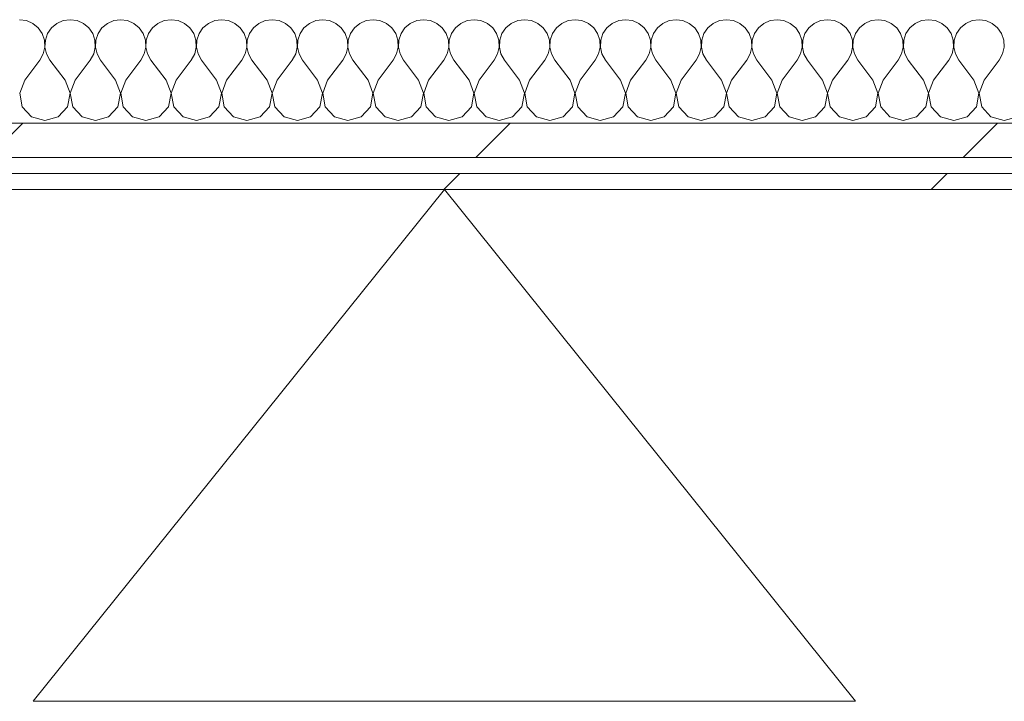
# Model space of a CAD drawing. Header units: millimetres. Extents: x -30280 to 22128, y -17757 to 4746.
# Tile 9 of 171: x -16057 to -15686, y -12597 to -12340. Entities that reach past the tile are written whole.
import ezdxf

# ---------------------------------------------------------------- set-up
doc = ezdxf.new("R2010")
doc.units = ezdxf.units.MM
doc.header["$MEASUREMENT"] = 0
doc.linetypes.add('Wipeout_Contour', pattern=[1000, 0, -1000])
doc.layers.add('Nuevo_01_2D_Acabats_Pluma_Nº__20', color=1, linetype='Continuous', lineweight=5)
doc.layers.add('Nuevo_08_E_Envans secs_Pluma_Nº__1', color=7, linetype='Continuous', lineweight=5)
doc.layers.add('Nuevo_08_E_Envans secs', color=7, linetype='Continuous')
for name, color, linetype, lineweight, true_color in [('Nuevo_08_E_Envans secs_Pluma_Nº__102', 7, 'Continuous', 5, 0xcccccc), ('Nuevo_08_E_Envans secs_Pluma_Nº__171', 171, 'Continuous', 13, 0xaaaaff), ('Nuevo_08_E_Envans secs_Pluma_Nº__177', 7, 'Continuous', 15, 0xf7e046)]:
    doc.layers.add(name, color=color, linetype=linetype, lineweight=lineweight, true_color=true_color)
pattern_1 = [(45, (0, 0), (-183.8478, 183.8478), [195, -65]), (45, (7e-14, 183.85), (-183.8478, 183.8478), [195, -65])]

# ---------------------------------------------------------------- blocks, each defined once
blk = doc.blocks.new('*X411')
at = {"layer": 'Nuevo_08_E_Envans secs_Pluma_Nº__102', "color": 254, "linetype": 'Continuous', "lineweight": 5, "true_color": 0xcccccc}
for p, q in [((-16054.54, -12340.29), (-16057.14, -12339.93)), ((-16052.14, -12341.35), (-16054.54, -12340.29)), ((-16050.11, -12343.03), (-16052.14, -12341.35)), ((-16043.1, -12341.35), (-16045.13, -12343.03)), ((-16040.7, -12340.29), (-16043.1, -12341.35)), ((-16038.1, -12339.93), (-16040.7, -12340.29)), ((-16035.49, -12340.29), (-16038.1, -12339.93)), ((-16033.09, -12341.35), (-16035.49, -12340.29)), ((-16031.06, -12343.03), (-16033.09, -12341.35)), ((-16024.05, -12341.35), (-16026.08, -12343.03)), ((-16021.65, -12340.29), (-16024.05, -12341.35)), ((-16019.05, -12339.93), (-16021.65, -12340.29)), ((-16016.45, -12340.29), (-16019.05, -12339.93)), ((-16014.04, -12341.35), (-16016.45, -12340.29)), ((-16012.02, -12343.03), (-16014.04, -12341.35)), ((-16005.01, -12341.35), (-16007.03, -12343.03)), ((-16002.6, -12340.29), (-16005.01, -12341.35)), ((-16000, -12339.93), (-16002.6, -12340.29)), ((-15997.4, -12340.29), (-16000, -12339.93)), ((-15994.99, -12341.35), (-15997.4, -12340.29)), ((-15992.97, -12343.03), (-15994.99, -12341.35)), ((-15985.96, -12341.35), (-15987.98, -12343.03)), ((-15983.55, -12340.29), (-15985.96, -12341.35)), ((-15980.95, -12339.93), (-15983.55, -12340.29)), ((-15978.35, -12340.29), (-15980.95, -12339.93)), ((-15975.95, -12341.35), (-15978.35, -12340.29)), ((-15973.92, -12343.03), (-15975.95, -12341.35)), ((-15966.91, -12341.35), (-15968.94, -12343.03)), ((-15964.51, -12340.29), (-15966.91, -12341.35)), ((-15961.9, -12339.93), (-15964.51, -12340.29)), ((-15959.3, -12340.29), (-15961.9, -12339.93)), ((-15956.9, -12341.35), (-15959.3, -12340.29)), ((-15954.87, -12343.03), (-15956.9, -12341.35)), ((-15947.86, -12341.35), (-15949.89, -12343.03)), ((-15945.46, -12340.29), (-15947.86, -12341.35)), ((-15942.86, -12339.93), (-15945.46, -12340.29)), ((-15940.25, -12340.29), (-15942.86, -12339.93)), ((-15937.85, -12341.35), (-15940.25, -12340.29)), ((-15935.83, -12343.03), (-15937.85, -12341.35)), ((-15928.82, -12341.35), (-15930.84, -12343.03)), ((-15926.41, -12340.29), (-15928.82, -12341.35)), ((-15923.81, -12339.93), (-15926.41, -12340.29)), ((-15921.21, -12340.29), (-15923.81, -12339.93)), ((-15918.8, -12341.35), (-15921.21, -12340.29)), ((-15916.78, -12343.03), (-15918.8, -12341.35)), ((-15909.77, -12341.35), (-15911.79, -12343.03)), ((-15907.36, -12340.29), (-15909.77, -12341.35)), ((-15904.76, -12339.93), (-15907.36, -12340.29)), ((-15902.16, -12340.29), (-15904.76, -12339.93)), ((-15899.75, -12341.35), (-15902.16, -12340.29)), ((-15897.73, -12343.03), (-15899.75, -12341.35)), ((-15890.72, -12341.35), (-15892.74, -12343.03)), ((-15888.32, -12340.29), (-15890.72, -12341.35)), ((-15885.71, -12339.93), (-15888.32, -12340.29)), ((-15883.11, -12340.29), (-15885.71, -12339.93)), ((-15880.71, -12341.35), (-15883.11, -12340.29)), ((-15878.68, -12343.03), (-15880.71, -12341.35)), ((-15871.67, -12341.35), (-15873.7, -12343.03)), ((-15869.27, -12340.29), (-15871.67, -12341.35)), ((-15866.67, -12339.93), (-15869.27, -12340.29)), ((-15864.06, -12340.29), (-15866.67, -12339.93)), ((-15861.66, -12341.35), (-15864.06, -12340.29)), ((-15859.64, -12343.03), (-15861.66, -12341.35)), ((-15852.63, -12341.35), (-15854.65, -12343.03)), ((-15850.22, -12340.29), (-15852.63, -12341.35)), ((-15847.62, -12339.93), (-15850.22, -12340.29)), ((-15845.02, -12340.29), (-15847.62, -12339.93)), ((-15842.61, -12341.35), (-15845.02, -12340.29)), ((-15840.59, -12343.03), (-15842.61, -12341.35)), ((-15833.58, -12341.35), (-15835.6, -12343.03)), ((-15831.17, -12340.29), (-15833.58, -12341.35)), ((-15828.57, -12339.93), (-15831.17, -12340.29)), ((-15825.97, -12340.29), (-15828.57, -12339.93)), ((-15823.56, -12341.35), (-15825.97, -12340.29)), ((-15821.54, -12343.03), (-15823.56, -12341.35)), ((-15814.53, -12341.35), (-15816.55, -12343.03)), ((-15812.13, -12340.29), (-15814.53, -12341.35)), ((-15809.52, -12339.93), (-15812.13, -12340.29)), ((-15806.92, -12340.29), (-15809.52, -12339.93)), ((-15804.52, -12341.35), (-15806.92, -12340.29)), ((-15802.49, -12343.03), (-15804.52, -12341.35)), ((-15795.48, -12341.35), (-15797.51, -12343.03)), ((-15793.08, -12340.29), (-15795.48, -12341.35)), ((-15790.48, -12339.93), (-15793.08, -12340.29)), ((-15787.87, -12340.29), (-15790.48, -12339.93)), ((-15785.47, -12341.35), (-15787.87, -12340.29)), ((-15783.45, -12343.03), (-15785.47, -12341.35)), ((-15776.44, -12341.35), (-15778.46, -12343.03)), ((-15774.03, -12340.29), (-15776.44, -12341.35)), ((-15771.43, -12339.93), (-15774.03, -12340.29)), ((-15768.83, -12340.29), (-15771.43, -12339.93)), ((-15766.42, -12341.35), (-15768.83, -12340.29)), ((-15764.4, -12343.03), (-15766.42, -12341.35)), ((-15757.39, -12341.35), (-15759.41, -12343.03)), ((-15754.98, -12340.29), (-15757.39, -12341.35)), ((-15752.38, -12339.93), (-15754.98, -12340.29)), ((-15749.78, -12340.29), (-15752.38, -12339.93)), ((-15747.37, -12341.35), (-15749.78, -12340.29)), ((-15745.35, -12343.03), (-15747.37, -12341.35)), ((-15738.34, -12341.35), (-15740.36, -12343.03)), ((-15735.94, -12340.29), (-15738.34, -12341.35)), ((-15733.33, -12339.93), (-15735.94, -12340.29)), ((-15730.73, -12340.29), (-15733.33, -12339.93)), ((-15728.33, -12341.35), (-15730.73, -12340.29)), ((-15726.3, -12343.03), (-15728.33, -12341.35)), ((-15719.29, -12341.35), (-15721.32, -12343.03)), ((-15716.89, -12340.29), (-15719.29, -12341.35)), ((-15714.29, -12339.93), (-15716.89, -12340.29)), ((-15711.68, -12340.29), (-15714.29, -12339.93)), ((-15709.28, -12341.35), (-15711.68, -12340.29)), ((-15707.26, -12343.03), (-15709.28, -12341.35)), ((-15700.25, -12341.35), (-15702.27, -12343.03)), ((-15697.84, -12340.29), (-15700.25, -12341.35)), ((-15695.24, -12339.93), (-15697.84, -12340.29)), ((-15692.64, -12340.29), (-15695.24, -12339.93)), ((-15690.23, -12341.35), (-15692.64, -12340.29)), ((-15688.21, -12343.03), (-15690.23, -12341.35)), ((-16048.62, -12345.19), (-16050.11, -12343.03)), ((-16047.78, -12347.68), (-16048.62, -12345.19)), ((-16046.61, -12345.19), (-16047.45, -12347.68)), ((-16045.13, -12343.03), (-16046.61, -12345.19)), ((-16029.58, -12345.19), (-16031.06, -12343.03)), ((-16028.74, -12347.68), (-16029.58, -12345.19)), ((-16027.57, -12345.19), (-16028.41, -12347.68)), ((-16026.08, -12343.03), (-16027.57, -12345.19)), ((-16010.53, -12345.19), (-16012.02, -12343.03)), ((-16009.69, -12347.68), (-16010.53, -12345.19)), ((-16008.52, -12345.19), (-16009.36, -12347.68)), ((-16007.03, -12343.03), (-16008.52, -12345.19)), ((-15991.48, -12345.19), (-15992.97, -12343.03)), ((-15990.64, -12347.68), (-15991.48, -12345.19)), ((-15989.47, -12345.19), (-15990.31, -12347.68)), ((-15987.98, -12343.03), (-15989.47, -12345.19)), ((-15972.43, -12345.19), (-15973.92, -12343.03)), ((-15971.59, -12347.68), (-15972.43, -12345.19)), ((-15970.42, -12345.19), (-15971.26, -12347.68)), ((-15968.94, -12343.03), (-15970.42, -12345.19)), ((-15953.39, -12345.19), (-15954.87, -12343.03)), ((-15952.55, -12347.68), (-15953.39, -12345.19)), ((-15951.38, -12345.19), (-15952.22, -12347.68)), ((-15949.89, -12343.03), (-15951.38, -12345.19)), ((-15934.34, -12345.19), (-15935.83, -12343.03)), ((-15933.5, -12347.68), (-15934.34, -12345.19)), ((-15932.33, -12345.19), (-15933.17, -12347.68)), ((-15930.84, -12343.03), (-15932.33, -12345.19)), ((-15915.29, -12345.19), (-15916.78, -12343.03)), ((-15914.45, -12347.68), (-15915.29, -12345.19)), ((-15913.28, -12345.19), (-15914.12, -12347.68)), ((-15911.79, -12343.03), (-15913.28, -12345.19)), ((-15896.24, -12345.19), (-15897.73, -12343.03)), ((-15895.4, -12347.68), (-15896.24, -12345.19)), ((-15894.23, -12345.19), (-15895.07, -12347.68)), ((-15892.74, -12343.03), (-15894.23, -12345.19)), ((-15877.2, -12345.19), (-15878.68, -12343.03)), ((-15876.36, -12347.68), (-15877.2, -12345.19)), ((-15875.19, -12345.19), (-15876.02, -12347.68)), ((-15873.7, -12343.03), (-15875.19, -12345.19)), ((-15858.15, -12345.19), (-15859.64, -12343.03)), ((-15857.31, -12347.68), (-15858.15, -12345.19)), ((-15856.14, -12345.19), (-15856.98, -12347.68)), ((-15854.65, -12343.03), (-15856.14, -12345.19)), ((-15839.1, -12345.19), (-15840.59, -12343.03)), ((-15838.26, -12347.68), (-15839.1, -12345.19)), ((-15837.09, -12345.19), (-15837.93, -12347.68)), ((-15835.6, -12343.03), (-15837.09, -12345.19)), ((-15820.05, -12345.19), (-15821.54, -12343.03)), ((-15819.21, -12347.68), (-15820.05, -12345.19)), ((-15818.04, -12345.19), (-15818.88, -12347.68)), ((-15816.55, -12343.03), (-15818.04, -12345.19)), ((-15801.01, -12345.19), (-15802.49, -12343.03)), ((-15800.17, -12347.68), (-15801.01, -12345.19)), ((-15798.99, -12345.19), (-15799.83, -12347.68)), ((-15797.51, -12343.03), (-15798.99, -12345.19)), ((-15781.96, -12345.19), (-15783.45, -12343.03)), ((-15781.12, -12347.68), (-15781.96, -12345.19)), ((-15779.95, -12345.19), (-15780.79, -12347.68)), ((-15778.46, -12343.03), (-15779.95, -12345.19)), ((-15762.91, -12345.19), (-15764.4, -12343.03)), ((-15762.07, -12347.68), (-15762.91, -12345.19)), ((-15760.9, -12345.19), (-15761.74, -12347.68)), ((-15759.41, -12343.03), (-15760.9, -12345.19)), ((-15743.86, -12345.19), (-15745.35, -12343.03)), ((-15743.02, -12347.68), (-15743.86, -12345.19)), ((-15741.85, -12345.19), (-15742.69, -12347.68)), ((-15740.36, -12343.03), (-15741.85, -12345.19)), ((-15724.81, -12345.19), (-15726.3, -12343.03)), ((-15723.98, -12347.68), (-15724.81, -12345.19)), ((-15722.8, -12345.19), (-15723.64, -12347.68)), ((-15721.32, -12343.03), (-15722.8, -12345.19)), ((-15705.77, -12345.19), (-15707.26, -12343.03)), ((-15704.93, -12347.68), (-15705.77, -12345.19)), ((-15703.76, -12345.19), (-15704.6, -12347.68)), ((-15702.27, -12343.03), (-15703.76, -12345.19)), ((-15686.72, -12345.19), (-15688.21, -12343.03)), ((-15685.88, -12347.68), (-15686.72, -12345.19)), ((-16047.66, -12350.31), (-16047.78, -12347.68)), ((-16047.45, -12347.68), (-16047.58, -12350.31)), ((-16028.61, -12350.31), (-16028.74, -12347.68)), ((-16028.41, -12347.68), (-16028.53, -12350.31)), ((-16009.56, -12350.31), (-16009.69, -12347.68)), ((-16009.36, -12347.68), (-16009.49, -12350.31)), ((-15990.51, -12350.31), (-15990.64, -12347.68)), ((-15990.31, -12347.68), (-15990.44, -12350.31)), ((-15971.47, -12350.31), (-15971.59, -12347.68)), ((-15971.26, -12347.68), (-15971.39, -12350.31)), ((-15952.42, -12350.31), (-15952.55, -12347.68)), ((-15952.22, -12347.68), (-15952.34, -12350.31)), ((-15933.37, -12350.31), (-15933.5, -12347.68)), ((-15933.17, -12347.68), (-15933.29, -12350.31)), ((-15914.32, -12350.31), (-15914.45, -12347.68)), ((-15914.12, -12347.68), (-15914.25, -12350.31)), ((-15895.28, -12350.31), (-15895.4, -12347.68)), ((-15895.07, -12347.68), (-15895.2, -12350.31)), ((-15876.23, -12350.31), (-15876.36, -12347.68)), ((-15876.02, -12347.68), (-15876.15, -12350.31)), ((-15857.18, -12350.31), (-15857.31, -12347.68)), ((-15856.98, -12347.68), (-15857.1, -12350.31)), ((-15838.13, -12350.31), (-15838.26, -12347.68)), ((-15837.93, -12347.68), (-15838.06, -12350.31)), ((-15819.09, -12350.31), (-15819.21, -12347.68)), ((-15818.88, -12347.68), (-15819.01, -12350.31)), ((-15800.04, -12350.31), (-15800.17, -12347.68)), ((-15799.83, -12347.68), (-15799.96, -12350.31)), ((-15780.99, -12350.31), (-15781.12, -12347.68)), ((-15780.79, -12347.68), (-15780.91, -12350.31)), ((-15761.94, -12350.31), (-15762.07, -12347.68)), ((-15761.74, -12347.68), (-15761.87, -12350.31)), ((-15742.9, -12350.31), (-15743.02, -12347.68)), ((-15742.69, -12347.68), (-15742.82, -12350.31)), ((-15723.85, -12350.31), (-15723.98, -12347.68)), ((-15723.64, -12347.68), (-15723.77, -12350.31)), ((-15704.8, -12350.31), (-15704.93, -12347.68)), ((-15704.6, -12347.68), (-15704.72, -12350.31)), ((-15685.75, -12350.31), (-15685.88, -12347.68)), ((-16049.52, -12355.17), (-16048.25, -12352.87)), ((-16048.25, -12352.87), (-16047.66, -12350.31)), ((-16047.58, -12350.31), (-16046.99, -12352.87)), ((-16046.99, -12352.87), (-16045.71, -12355.17)), ((-16030.48, -12355.17), (-16029.2, -12352.87)), ((-16029.2, -12352.87), (-16028.61, -12350.31)), ((-16028.53, -12350.31), (-16027.94, -12352.87)), ((-16027.94, -12352.87), (-16026.67, -12355.17)), ((-16011.43, -12355.17), (-16010.16, -12352.87)), ((-16010.16, -12352.87), (-16009.56, -12350.31)), ((-16009.49, -12350.31), (-16008.89, -12352.87)), ((-16008.89, -12352.87), (-16007.62, -12355.17)), ((-15992.38, -12355.17), (-15991.11, -12352.87)), ((-15991.11, -12352.87), (-15990.51, -12350.31)), ((-15990.44, -12350.31), (-15989.84, -12352.87)), ((-15989.84, -12352.87), (-15988.57, -12355.17)), ((-15973.33, -12355.17), (-15972.06, -12352.87)), ((-15972.06, -12352.87), (-15971.47, -12350.31)), ((-15971.39, -12350.31), (-15970.8, -12352.87)), ((-15970.8, -12352.87), (-15969.52, -12355.17)), ((-15954.29, -12355.17), (-15953.01, -12352.87)), ((-15953.01, -12352.87), (-15952.42, -12350.31)), ((-15952.34, -12350.31), (-15951.75, -12352.87)), ((-15951.75, -12352.87), (-15950.48, -12355.17)), ((-15935.24, -12355.17), (-15933.97, -12352.87)), ((-15933.97, -12352.87), (-15933.37, -12350.31)), ((-15933.29, -12350.31), (-15932.7, -12352.87)), ((-15932.7, -12352.87), (-15931.43, -12355.17)), ((-15916.19, -12355.17), (-15914.92, -12352.87)), ((-15914.92, -12352.87), (-15914.32, -12350.31)), ((-15914.25, -12350.31), (-15913.65, -12352.87)), ((-15913.65, -12352.87), (-15912.38, -12355.17)), ((-15897.14, -12355.17), (-15895.87, -12352.87)), ((-15895.87, -12352.87), (-15895.28, -12350.31)), ((-15895.2, -12350.31), (-15894.6, -12352.87)), ((-15894.6, -12352.87), (-15893.33, -12355.17)), ((-15878.1, -12355.17), (-15876.82, -12352.87)), ((-15876.82, -12352.87), (-15876.23, -12350.31)), ((-15876.15, -12350.31), (-15875.56, -12352.87)), ((-15875.56, -12352.87), (-15874.29, -12355.17)), ((-15859.05, -12355.17), (-15857.78, -12352.87)), ((-15857.78, -12352.87), (-15857.18, -12350.31)), ((-15857.1, -12350.31), (-15856.51, -12352.87)), ((-15856.51, -12352.87), (-15855.24, -12355.17)), ((-15840, -12355.17), (-15838.73, -12352.87)), ((-15838.73, -12352.87), (-15838.13, -12350.31)), ((-15838.06, -12350.31), (-15837.46, -12352.87)), ((-15837.46, -12352.87), (-15836.19, -12355.17)), ((-15820.95, -12355.17), (-15819.68, -12352.87)), ((-15819.68, -12352.87), (-15819.09, -12350.31)), ((-15819.01, -12350.31), (-15818.41, -12352.87)), ((-15818.41, -12352.87), (-15817.14, -12355.17)), ((-15801.9, -12355.17), (-15800.63, -12352.87)), ((-15800.63, -12352.87), (-15800.04, -12350.31)), ((-15799.96, -12350.31), (-15799.37, -12352.87)), ((-15799.37, -12352.87), (-15798.1, -12355.17)), ((-15782.86, -12355.17), (-15781.59, -12352.87)), ((-15781.59, -12352.87), (-15780.99, -12350.31)), ((-15780.91, -12350.31), (-15780.32, -12352.87)), ((-15780.32, -12352.87), (-15779.05, -12355.17)), ((-15763.81, -12355.17), (-15762.54, -12352.87)), ((-15762.54, -12352.87), (-15761.94, -12350.31)), ((-15761.87, -12350.31), (-15761.27, -12352.87)), ((-15761.27, -12352.87), (-15760, -12355.17)), ((-15744.76, -12355.17), (-15743.49, -12352.87)), ((-15743.49, -12352.87), (-15742.9, -12350.31)), ((-15742.82, -12350.31), (-15742.22, -12352.87)), ((-15742.22, -12352.87), (-15740.95, -12355.17)), ((-15725.71, -12355.17), (-15724.44, -12352.87)), ((-15724.44, -12352.87), (-15723.85, -12350.31)), ((-15723.77, -12350.31), (-15723.18, -12352.87)), ((-15723.18, -12352.87), (-15721.9, -12355.17)), ((-15706.67, -12355.17), (-15705.4, -12352.87)), ((-15705.4, -12352.87), (-15704.8, -12350.31)), ((-15704.72, -12350.31), (-15704.13, -12352.87)), ((-15704.13, -12352.87), (-15702.86, -12355.17)), ((-15687.62, -12355.17), (-15686.35, -12352.87)), ((-15686.35, -12352.87), (-15685.75, -12350.31)), ((-16055.24, -12362.79), (-16049.52, -12355.17)), ((-16040, -12362.79), (-16045.71, -12355.17)), ((-16036.19, -12362.79), (-16030.48, -12355.17)), ((-16020.95, -12362.79), (-16026.67, -12355.17)), ((-16017.14, -12362.79), (-16011.43, -12355.17)), ((-16001.9, -12362.79), (-16007.62, -12355.17)), ((-15998.1, -12362.79), (-15992.38, -12355.17)), ((-15982.86, -12362.79), (-15988.57, -12355.17)), ((-15979.05, -12362.79), (-15973.33, -12355.17)), ((-15963.81, -12362.79), (-15969.52, -12355.17)), ((-15960, -12362.79), (-15954.29, -12355.17)), ((-15944.76, -12362.79), (-15950.48, -12355.17)), ((-15940.95, -12362.79), (-15935.24, -12355.17)), ((-15925.71, -12362.79), (-15931.43, -12355.17)), ((-15921.9, -12362.79), (-15916.19, -12355.17)), ((-15906.67, -12362.79), (-15912.38, -12355.17)), ((-15902.86, -12362.79), (-15897.14, -12355.17)), ((-15887.62, -12362.79), (-15893.33, -12355.17)), ((-15883.81, -12362.79), (-15878.1, -12355.17)), ((-15868.57, -12362.79), (-15874.29, -12355.17)), ((-15864.76, -12362.79), (-15859.05, -12355.17)), ((-15849.52, -12362.79), (-15855.24, -12355.17)), ((-15845.71, -12362.79), (-15840, -12355.17)), ((-15830.48, -12362.79), (-15836.19, -12355.17)), ((-15826.67, -12362.79), (-15820.95, -12355.17)), ((-15811.43, -12362.79), (-15817.14, -12355.17)), ((-15807.62, -12362.79), (-15801.9, -12355.17)), ((-15792.38, -12362.79), (-15798.1, -12355.17)), ((-15788.57, -12362.79), (-15782.86, -12355.17)), ((-15773.33, -12362.79), (-15779.05, -12355.17)), ((-15769.52, -12362.79), (-15763.81, -12355.17)), ((-15754.29, -12362.79), (-15760, -12355.17)), ((-15750.48, -12362.79), (-15744.76, -12355.17)), ((-15735.24, -12362.79), (-15740.95, -12355.17)), ((-15731.43, -12362.79), (-15725.71, -12355.17)), ((-15716.19, -12362.79), (-15721.9, -12355.17)), ((-15712.38, -12362.79), (-15706.67, -12355.17)), ((-15697.14, -12362.79), (-15702.86, -12355.17)), ((-15693.33, -12362.79), (-15687.62, -12355.17)), ((-16055.24, -12362.79), (-16057.1, -12367.64)), ((-16038.13, -12367.64), (-16040, -12362.79)), ((-16036.19, -12362.79), (-16038.06, -12367.64)), ((-16019.09, -12367.64), (-16020.95, -12362.79)), ((-16017.14, -12362.79), (-16019.01, -12367.64)), ((-16000.04, -12367.64), (-16001.9, -12362.79)), ((-15998.1, -12362.79), (-15999.96, -12367.64)), ((-15980.99, -12367.64), (-15982.86, -12362.79)), ((-15979.05, -12362.79), (-15980.91, -12367.64)), ((-15961.94, -12367.64), (-15963.81, -12362.79)), ((-15960, -12362.79), (-15961.87, -12367.64)), ((-15942.9, -12367.64), (-15944.76, -12362.79)), ((-15940.95, -12362.79), (-15942.82, -12367.64)), ((-15923.85, -12367.64), (-15925.71, -12362.79)), ((-15921.9, -12362.79), (-15923.77, -12367.64)), ((-15904.8, -12367.64), (-15906.67, -12362.79)), ((-15902.86, -12362.79), (-15904.72, -12367.64)), ((-15885.75, -12367.64), (-15887.62, -12362.79)), ((-15883.81, -12362.79), (-15885.68, -12367.64)), ((-15866.71, -12367.64), (-15868.57, -12362.79)), ((-15864.76, -12362.79), (-15866.63, -12367.64)), ((-15847.66, -12367.64), (-15849.52, -12362.79)), ((-15845.71, -12362.79), (-15847.58, -12367.64)), ((-15828.61, -12367.64), (-15830.48, -12362.79)), ((-15826.67, -12362.79), (-15828.53, -12367.64)), ((-15809.56, -12367.64), (-15811.43, -12362.79)), ((-15807.62, -12362.79), (-15809.49, -12367.64)), ((-15790.51, -12367.64), (-15792.38, -12362.79)), ((-15788.57, -12362.79), (-15790.44, -12367.64)), ((-15771.47, -12367.64), (-15773.33, -12362.79)), ((-15769.52, -12362.79), (-15771.39, -12367.64)), ((-15752.42, -12367.64), (-15754.29, -12362.79)), ((-15750.48, -12362.79), (-15752.34, -12367.64)), ((-15733.37, -12367.64), (-15735.24, -12362.79)), ((-15731.43, -12362.79), (-15733.29, -12367.64)), ((-15714.32, -12367.64), (-15716.19, -12362.79)), ((-15712.38, -12362.79), (-15714.25, -12367.64)), ((-15695.28, -12367.64), (-15697.14, -12362.79)), ((-15693.33, -12362.79), (-15695.2, -12367.64)), ((-16057.1, -12367.64), (-16056.14, -12372.76)), ((-16039.1, -12372.76), (-16038.13, -12367.64)), ((-16038.06, -12367.64), (-16037.09, -12372.76)), ((-16020.05, -12372.76), (-16019.09, -12367.64)), ((-16019.01, -12367.64), (-16018.04, -12372.76)), ((-16001.01, -12372.76), (-16000.04, -12367.64)), ((-15999.96, -12367.64), (-15998.99, -12372.76)), ((-15981.96, -12372.76), (-15980.99, -12367.64)), ((-15980.91, -12367.64), (-15979.95, -12372.76)), ((-15962.91, -12372.76), (-15961.94, -12367.64)), ((-15961.87, -12367.64), (-15960.9, -12372.76)), ((-15943.86, -12372.76), (-15942.9, -12367.64)), ((-15942.82, -12367.64), (-15941.85, -12372.76)), ((-15924.81, -12372.76), (-15923.85, -12367.64)), ((-15923.77, -12367.64), (-15922.8, -12372.76)), ((-15905.77, -12372.76), (-15904.8, -12367.64)), ((-15904.72, -12367.64), (-15903.76, -12372.76)), ((-15886.72, -12372.76), (-15885.75, -12367.64)), ((-15885.68, -12367.64), (-15884.71, -12372.76)), ((-15867.67, -12372.76), (-15866.71, -12367.64)), ((-15866.63, -12367.64), (-15865.66, -12372.76)), ((-15848.62, -12372.76), (-15847.66, -12367.64)), ((-15847.58, -12367.64), (-15846.61, -12372.76)), ((-15829.58, -12372.76), (-15828.61, -12367.64)), ((-15828.53, -12367.64), (-15827.57, -12372.76)), ((-15810.53, -12372.76), (-15809.56, -12367.64)), ((-15809.49, -12367.64), (-15808.52, -12372.76)), ((-15791.48, -12372.76), (-15790.51, -12367.64)), ((-15790.44, -12367.64), (-15789.47, -12372.76)), ((-15772.43, -12372.76), (-15771.47, -12367.64)), ((-15771.39, -12367.64), (-15770.42, -12372.76)), ((-15753.39, -12372.76), (-15752.42, -12367.64)), ((-15752.34, -12367.64), (-15751.38, -12372.76)), ((-15734.34, -12372.76), (-15733.37, -12367.64)), ((-15733.29, -12367.64), (-15732.33, -12372.76)), ((-15715.29, -12372.76), (-15714.32, -12367.64)), ((-15714.25, -12367.64), (-15713.28, -12372.76)), ((-15696.24, -12372.76), (-15695.28, -12367.64)), ((-15695.2, -12367.64), (-15694.23, -12372.76)), ((-16056.14, -12372.76), (-16052.63, -12376.6)), ((-16042.61, -12376.6), (-16039.1, -12372.76)), ((-16037.09, -12372.76), (-16033.58, -12376.6)), ((-16023.56, -12376.6), (-16020.05, -12372.76)), ((-16018.04, -12372.76), (-16014.53, -12376.6)), ((-16004.52, -12376.6), (-16001.01, -12372.76)), ((-15998.99, -12372.76), (-15995.48, -12376.6)), ((-15985.47, -12376.6), (-15981.96, -12372.76)), ((-15979.95, -12372.76), (-15976.44, -12376.6)), ((-15966.42, -12376.6), (-15962.91, -12372.76)), ((-15960.9, -12372.76), (-15957.39, -12376.6)), ((-15947.37, -12376.6), (-15943.86, -12372.76)), ((-15941.85, -12372.76), (-15938.34, -12376.6)), ((-15928.33, -12376.6), (-15924.81, -12372.76)), ((-15922.8, -12372.76), (-15919.29, -12376.6)), ((-15909.28, -12376.6), (-15905.77, -12372.76)), ((-15903.76, -12372.76), (-15900.25, -12376.6)), ((-15890.23, -12376.6), (-15886.72, -12372.76)), ((-15884.71, -12372.76), (-15881.2, -12376.6)), ((-15871.18, -12376.6), (-15867.67, -12372.76)), ((-15865.66, -12372.76), (-15862.15, -12376.6)), ((-15852.14, -12376.6), (-15848.62, -12372.76)), ((-15846.61, -12372.76), (-15843.1, -12376.6)), ((-15833.09, -12376.6), (-15829.58, -12372.76)), ((-15827.57, -12372.76), (-15824.05, -12376.6)), ((-15814.04, -12376.6), (-15810.53, -12372.76)), ((-15808.52, -12372.76), (-15805.01, -12376.6)), ((-15794.99, -12376.6), (-15791.48, -12372.76)), ((-15789.47, -12372.76), (-15785.96, -12376.6)), ((-15775.95, -12376.6), (-15772.43, -12372.76)), ((-15770.42, -12372.76), (-15766.91, -12376.6)), ((-15756.9, -12376.6), (-15753.39, -12372.76)), ((-15751.38, -12372.76), (-15747.86, -12376.6)), ((-15737.85, -12376.6), (-15734.34, -12372.76)), ((-15732.33, -12372.76), (-15728.82, -12376.6)), ((-15718.8, -12376.6), (-15715.29, -12372.76)), ((-15713.28, -12372.76), (-15709.77, -12376.6)), ((-15699.75, -12376.6), (-15696.24, -12372.76)), ((-15694.23, -12372.76), (-15690.72, -12376.6)), ((-16052.63, -12376.6), (-16047.62, -12378.02)), ((-16047.62, -12378.02), (-16042.61, -12376.6)), ((-16033.58, -12376.6), (-16028.57, -12378.02)), ((-16028.57, -12378.02), (-16023.56, -12376.6)), ((-16014.53, -12376.6), (-16009.52, -12378.02)), ((-16009.52, -12378.02), (-16004.52, -12376.6)), ((-15995.48, -12376.6), (-15990.48, -12378.02)), ((-15990.48, -12378.02), (-15985.47, -12376.6)), ((-15976.44, -12376.6), (-15971.43, -12378.02)), ((-15971.43, -12378.02), (-15966.42, -12376.6)), ((-15957.39, -12376.6), (-15952.38, -12378.02)), ((-15952.38, -12378.02), (-15947.37, -12376.6)), ((-15938.34, -12376.6), (-15933.33, -12378.02)), ((-15933.33, -12378.02), (-15928.33, -12376.6)), ((-15919.29, -12376.6), (-15914.29, -12378.02)), ((-15914.29, -12378.02), (-15909.28, -12376.6)), ((-15900.25, -12376.6), (-15895.24, -12378.02)), ((-15895.24, -12378.02), (-15890.23, -12376.6)), ((-15881.2, -12376.6), (-15876.19, -12378.02)), ((-15876.19, -12378.02), (-15871.18, -12376.6)), ((-15862.15, -12376.6), (-15857.14, -12378.02)), ((-15857.14, -12378.02), (-15852.14, -12376.6)), ((-15843.1, -12376.6), (-15838.1, -12378.02)), ((-15838.1, -12378.02), (-15833.09, -12376.6)), ((-15824.05, -12376.6), (-15819.05, -12378.02)), ((-15819.05, -12378.02), (-15814.04, -12376.6)), ((-15805.01, -12376.6), (-15800, -12378.02)), ((-15800, -12378.02), (-15794.99, -12376.6)), ((-15785.96, -12376.6), (-15780.95, -12378.02)), ((-15780.95, -12378.02), (-15775.95, -12376.6)), ((-15766.91, -12376.6), (-15761.9, -12378.02)), ((-15761.9, -12378.02), (-15756.9, -12376.6)), ((-15747.86, -12376.6), (-15742.86, -12378.02)), ((-15742.86, -12378.02), (-15737.85, -12376.6)), ((-15728.82, -12376.6), (-15723.81, -12378.02)), ((-15723.81, -12378.02), (-15718.8, -12376.6)), ((-15709.77, -12376.6), (-15704.76, -12378.02)), ((-15704.76, -12378.02), (-15699.75, -12376.6)), ((-15690.72, -12376.6), (-15685.71, -12378.02)), ((-15685.71, -12378.02), (-15680.71, -12376.6))]:
    blk.add_line(p, q, dxfattribs=at)
blk = doc.blocks.new('Muro_112_1', base_point=(-17641.11, -12338.98))
at = {"color": 254, "linetype": 'Wipeout_Contour', "lineweight": 0, "ltscale": 80924.457459}
blk.add_wipeout([(-17641.11, -12391.98), (-14286.11, -12391.98), (-14286.11, -12378.98), (-17641.11, -12378.98)], dxfattribs=at).dxf.layer = 'Nuevo_08_E_Envans secs'
at = {"color": 254, "linetype": 'Wipeout_Contour', "lineweight": 0, "ltscale": 80962.589816}
blk.add_wipeout([(-17641.11, -12403.98), (-14286.11, -12403.98), (-14286.11, -12397.98), (-17641.11, -12397.98)], dxfattribs=at).dxf.layer = 'Nuevo_08_E_Envans secs'
at = {"layer": 'Nuevo_08_E_Envans secs_Pluma_Nº__171', "linetype": 'Continuous', "lineweight": 13, "true_color": 0xaaaaff}
h = blk.add_hatch(dxfattribs=at)
h.set_pattern_fill('Panellat_HPL_0001', color=161, style=0, pattern_type=2)
h.set_pattern_definition(pattern_1)
h.paths.add_polyline_path([(-17641.11, -12403.98), (-14286.11, -12403.98), (-14286.11, -12397.98), (-17641.11, -12397.98)])
at = {"layer": 'Nuevo_08_E_Envans secs_Pluma_Nº__177', "linetype": 'Continuous', "lineweight": 15, "true_color": 0xf7e046}
h = blk.add_hatch(dxfattribs=at)
h.set_pattern_fill('Panellat_HPL_0001', color=53, style=0, pattern_type=2)
h.set_pattern_definition(pattern_1)
h.paths.add_polyline_path([(-17641.11, -12391.98), (-14286.11, -12391.98), (-14286.11, -12378.98), (-17641.11, -12378.98)])
at = {"layer": 'Nuevo_08_E_Envans secs_Pluma_Nº__1', "color": 7, "linetype": 'Continuous', "lineweight": 5}
for p, q in [((-17641.11, -12378.98), (-14286.11, -12378.98)), ((-17641.11, -12391.98), (-14286.11, -12391.98)), ((-17641.11, -12397.98), (-14286.11, -12397.98))]:
    blk.add_line(p, q, dxfattribs=at)
at = {"layer": 'Nuevo_08_E_Envans secs_Pluma_Nº__1', "color": 7, "linetype": 'Continuous', "lineweight": 5, "flags": 128}
blk.add_lwpolyline([(-17641.11, -12403.98), (-14286.11, -12403.98)], dxfattribs=at)
at = {"layer": 'Nuevo_08_E_Envans secs', "color": 7, "lineweight": 20}
blk.add_blockref('*X411', (0, 0), dxfattribs=at)

msp = doc.modelspace()

# ---------------------------------------------------------------- block references
at = {"layer": 'Nuevo_08_E_Envans secs', "color": 7, "lineweight": 20}
msp.add_blockref('Muro_112_1', (-17641.11, -12338.98), dxfattribs=at)

# ---------------------------------------------------------------- next in the draw order: linework, layer by layer
at = {"layer": 'Nuevo_01_2D_Acabats_Pluma_Nº__20', "color": 1, "linetype": 'Continuous', "lineweight": 5, "flags": 128}
msp.add_lwpolyline([(-16052.04, -12597.19), (-15741.79, -12597.19), (-15896.92, -12403.98)], close=True, dxfattribs=at)

doc.saveas('drawing.dxf')
